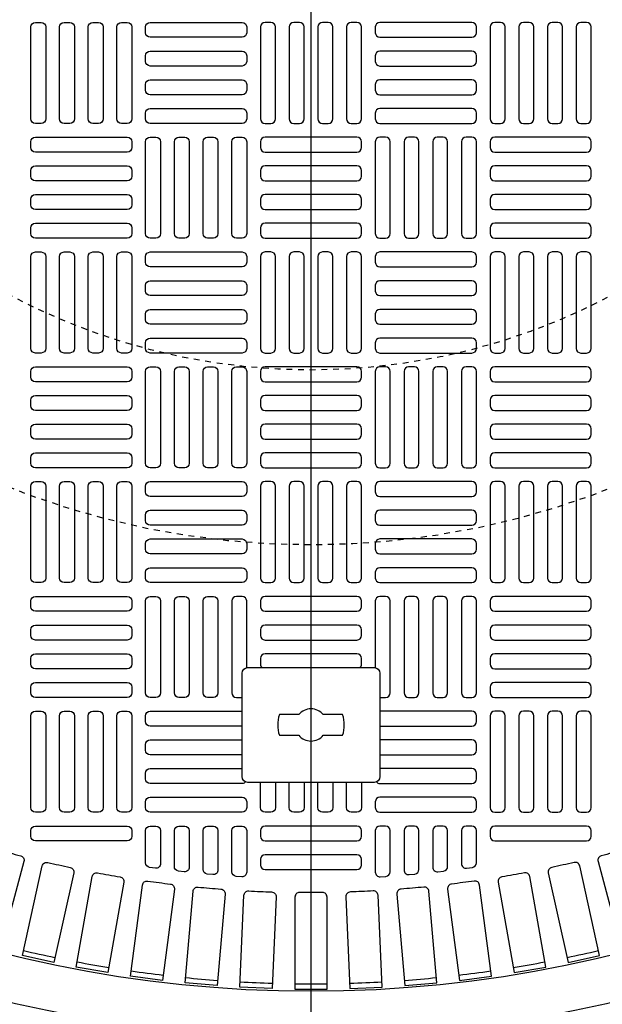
# Model space of a CAD drawing. Extents: x -169 to 7270, y -140 to 2984.
# Tile 9 of 256: x -102 to -92, y 942 to 959. Entities that reach past the tile are written whole.
import ezdxf

# ---------------------------------------------------------------- set-up
doc = ezdxf.new("R2010")
doc.units = 0
doc.header["$MEASUREMENT"] = 0
doc.linetypes.add('HIDDEN2', pattern=[0.28125, 0.1875, -0.09375])
doc.layers.get('0').update_dxf_attribs({"color": 255, "linetype": 'CONTINUOUS'})
doc.layers.get('DEFPOINTS').update_dxf_attribs({"linetype": 'CONTINUOUS'})
doc.layers.add('TANK-MANHOLE-COVER-40', color=2, linetype='CONTINUOUS')
doc.layers.add('TANK-MANHOLE-COVER-HATCH-40', color=252, linetype='CONTINUOUS')

msp = doc.modelspace()

# ---------------------------------------------------------------- linework, layer by layer
msp.add_line((-96.69107, 877.14028), (-96.69107, 964.04846))
at = {"layer": 'DEFPOINTS', "color": 8, "linetype": 'HIDDEN2', "ltscale": 0.125}
msp.add_circle((-96.69184, 964.04846), 14, dxfattribs=at)
msp.add_circle((-96.69184, 964.04846), 14, dxfattribs=at)
at = {"layer": 'DEFPOINTS', "color": 8, "linetype": 'HIDDEN2', "ltscale": 0.5}
msp.add_circle((-96.69184, 964.04846), 11, dxfattribs=at)
msp.add_circle((-96.69184, 964.04846), 11, dxfattribs=at)
at = {"layer": 'TANK-MANHOLE-COVER-40', "color": 2, "linetype": 'Continuous', "flags": 128}
for points in [[(-97.77375, 945.9776, -0.41421356), (-97.87217, 946.07602), (-97.87217, 947.84767, -0.41421356), (-97.77375, 947.9461), (-95.60839, 947.9461, -0.41421356), (-95.50997, 947.84767), (-95.50997, 946.07602, -0.41421356), (-95.60839, 945.9776)], [(-96.90217, 946.78468, 0.4662524), (-96.47997, 946.78468), (-96.14839, 946.78468, 0.15910028), (-96.14839, 947.13901), (-96.47997, 947.13901, 0.4662524), (-96.90217, 947.13901), (-97.23375, 947.13901, 0.15910028), (-97.23375, 946.78468)]]:
    msp.add_lwpolyline(points, format="xyb", close=True, dxfattribs=at)
at = {"layer": 'TANK-MANHOLE-COVER-40', "color": 4, "linetype": 'Continuous'}
msp.add_circle((-96.69107, 964.04846), 22.63902, dxfattribs=at)
at = {"layer": 'TANK-MANHOLE-COVER-40', "color": 1, "linetype": 'Continuous'}
msp.add_circle((-96.69107, 964.04846), 22.44094, dxfattribs=at)
at = {"layer": 'TANK-MANHOLE-COVER-40', "color": 2, "linetype": 'Continuous'}
msp.add_circle((-96.69107, 964.04846), 21.65354, dxfattribs=at)
at = {"layer": 'TANK-MANHOLE-COVER-HATCH-40', "linetype": 'Continuous', "flags": 128}
for points in [[(-101.31706, 959.00909, -0.41421356), (-101.23832, 958.93035), (-101.23832, 957.35555, -0.41421356), (-101.31706, 957.27681), (-101.41548, 957.27681, -0.41421356), (-101.49422, 957.35555), (-101.49422, 958.93035, -0.41421356), (-101.41548, 959.00909)], [(-100.82493, 959.00909, -0.41421356), (-100.74619, 958.93035), (-100.74619, 957.35555, -0.41421356), (-100.82493, 957.27681), (-100.92335, 957.27681, -0.41421356), (-101.00209, 957.35555), (-101.00209, 958.93035, -0.41421356), (-100.92335, 959.00909)], [(-100.3328, 959.00909, -0.41421356), (-100.25406, 958.93035), (-100.25406, 957.35555, -0.41421356), (-100.3328, 957.27681), (-100.43123, 957.27681, -0.41421356), (-100.50997, 957.35555), (-100.50997, 958.93035, -0.41421356), (-100.43123, 959.00909)], [(-99.84068, 959.00909, -0.41421356), (-99.76194, 958.93035), (-99.76194, 957.35555, -0.41421356), (-99.84068, 957.27681), (-99.9391, 957.27681, -0.41421356), (-100.01784, 957.35555), (-100.01784, 958.93035, -0.41421356), (-99.9391, 959.00909)], [(-99.52572, 958.93035, -0.41421356), (-99.44698, 959.00909), (-97.87217, 959.00909, -0.41421356), (-97.79343, 958.93035), (-97.79343, 958.83193, -0.41421356), (-97.87217, 958.75319), (-99.44698, 958.75319, -0.41421356), (-99.52572, 958.83193)], [(-97.47847, 959.00909, 0.41421356), (-97.55721, 958.93035), (-97.55721, 957.35555, 0.41421356), (-97.47847, 957.27681), (-97.38005, 957.27681, 0.41421356), (-97.30131, 957.35555), (-97.30131, 958.93035, 0.41421356), (-97.38005, 959.00909)], [(-96.98635, 959.00909, 0.41421356), (-97.06509, 958.93035), (-97.06509, 957.35555, 0.41421356), (-96.98635, 957.27681), (-96.88792, 957.27681, 0.41421356), (-96.80918, 957.35555), (-96.80918, 958.93035, 0.41421356), (-96.88792, 959.00909)], [(-96.49422, 959.00909, 0.41421356), (-96.57296, 958.93035), (-96.57296, 957.35555, 0.41421356), (-96.49422, 957.27681), (-96.3958, 957.27681, 0.41421356), (-96.31706, 957.35555), (-96.31706, 958.93035, 0.41421356), (-96.3958, 959.00909)], [(-96.00209, 959.00909, 0.41421356), (-96.08083, 958.93035), (-96.08083, 957.35555, 0.41421356), (-96.00209, 957.27681), (-95.90367, 957.27681, 0.41421356), (-95.82493, 957.35555), (-95.82493, 958.93035, 0.41421356), (-95.90367, 959.00909)], [(-93.85643, 958.93035, 0.41421356), (-93.93517, 959.00909), (-95.50997, 959.00909, 0.41421356), (-95.58871, 958.93035), (-95.58871, 958.83193, 0.41421356), (-95.50997, 958.75319), (-93.93517, 958.75319, 0.41421356), (-93.85643, 958.83193)], [(-93.54146, 959.00909, 0.41421356), (-93.6202, 958.93035), (-93.6202, 957.35555, 0.41421356), (-93.54146, 957.27681), (-93.44304, 957.27681, 0.41421356), (-93.3643, 957.35555), (-93.3643, 958.93035, 0.41421356), (-93.44304, 959.00909)], [(-93.04934, 959.00909, 0.41421356), (-93.12808, 958.93035), (-93.12808, 957.35555, 0.41421356), (-93.04934, 957.27681), (-92.95091, 957.27681, 0.41421356), (-92.87217, 957.35555), (-92.87217, 958.93035, 0.41421356), (-92.95091, 959.00909)], [(-92.55721, 959.00909, 0.41421356), (-92.63595, 958.93035), (-92.63595, 957.35555, 0.41421356), (-92.55721, 957.27681), (-92.45879, 957.27681, 0.41421356), (-92.38005, 957.35555), (-92.38005, 958.93035, 0.41421356), (-92.45879, 959.00909)], [(-92.06509, 959.00909, 0.41421356), (-92.14383, 958.93035), (-92.14383, 957.35555, 0.41421356), (-92.06509, 957.27681), (-91.96666, 957.27681, 0.41421356), (-91.88792, 957.35555), (-91.88792, 958.93035, 0.41421356), (-91.96666, 959.00909)], [(-99.52572, 958.43823, -0.41421356), (-99.44698, 958.51697), (-97.87217, 958.51697, -0.41421356), (-97.79343, 958.43823), (-97.79343, 958.3398, -0.41421356), (-97.87217, 958.26106), (-99.44698, 958.26106, -0.41421356), (-99.52572, 958.3398)], [(-93.85643, 958.43823, 0.41421356), (-93.93517, 958.51697), (-95.50997, 958.51697, 0.41421356), (-95.58871, 958.43823), (-95.58871, 958.3398, 0.41421356), (-95.50997, 958.26106), (-93.93517, 958.26106, 0.41421356), (-93.85643, 958.3398)], [(-99.52572, 957.9461, -0.41421356), (-99.44698, 958.02484), (-97.87217, 958.02484, -0.41421356), (-97.79343, 957.9461), (-97.79343, 957.84767, -0.41421356), (-97.87217, 957.76893), (-99.44698, 957.76893, -0.41421356), (-99.52572, 957.84767)], [(-93.85643, 957.9461, 0.41421356), (-93.93517, 958.02484), (-95.50997, 958.02484, 0.41421356), (-95.58871, 957.9461), (-95.58871, 957.84767, 0.41421356), (-95.50997, 957.76893), (-93.93517, 957.76893, 0.41421356), (-93.85643, 957.84767)], [(-99.52572, 957.45397, -0.41421356), (-99.44698, 957.53271), (-97.87217, 957.53271, -0.41421356), (-97.79343, 957.45397), (-97.79343, 957.35555, -0.41421356), (-97.87217, 957.27681), (-99.44698, 957.27681, -0.41421356), (-99.52572, 957.35555)], [(-93.85643, 957.45397, 0.41421356), (-93.93517, 957.53271), (-95.50997, 957.53271, 0.41421356), (-95.58871, 957.45397), (-95.58871, 957.35555, 0.41421356), (-95.50997, 957.27681), (-93.93517, 957.27681, 0.41421356), (-93.85643, 957.35555)], [(-99.76194, 956.86342, -0.41421356), (-99.84068, 956.78468), (-101.41548, 956.78468, -0.41421356), (-101.49422, 956.86342), (-101.49422, 956.96185, -0.41421356), (-101.41548, 957.04059), (-99.84068, 957.04059, -0.41421356), (-99.76194, 956.96185)], [(-99.34855, 957.04059, -0.41421356), (-99.26981, 956.96185), (-99.26981, 955.38704, -0.41421356), (-99.34855, 955.3083), (-99.44698, 955.3083, -0.41421356), (-99.52572, 955.38704), (-99.52572, 956.96185, -0.41421356), (-99.44698, 957.04059)], [(-98.85643, 957.04059, -0.41421356), (-98.77769, 956.96185), (-98.77769, 955.38704, -0.41421356), (-98.85643, 955.3083), (-98.95485, 955.3083, -0.41421356), (-99.03359, 955.38704), (-99.03359, 956.96185, -0.41421356), (-98.95485, 957.04059)], [(-98.3643, 957.04059, -0.41421356), (-98.28556, 956.96185), (-98.28556, 955.38704, -0.41421356), (-98.3643, 955.3083), (-98.46272, 955.3083, -0.41421356), (-98.54146, 955.38704), (-98.54146, 956.96185, -0.41421356), (-98.46272, 957.04059)], [(-97.87217, 957.04059, -0.41421356), (-97.79343, 956.96185), (-97.79343, 955.38704, -0.41421356), (-97.87217, 955.3083), (-97.9706, 955.3083, -0.41421356), (-98.04934, 955.38704), (-98.04934, 956.96185, -0.41421356), (-97.9706, 957.04059)], [(-97.55721, 956.86342, 0.41421356), (-97.47847, 956.78468), (-95.90367, 956.78468, 0.41421356), (-95.82493, 956.86342), (-95.82493, 956.96185, 0.41421356), (-95.90367, 957.04059), (-97.47847, 957.04059, 0.41421356), (-97.55721, 956.96185)], [(-95.50997, 957.04059, 0.41421356), (-95.58871, 956.96185), (-95.58871, 955.38704, 0.41421356), (-95.50997, 955.3083), (-95.41154, 955.3083, 0.41421356), (-95.3328, 955.38704), (-95.3328, 956.96185, 0.41421356), (-95.41154, 957.04059)], [(-95.01784, 957.04059, 0.41421356), (-95.09658, 956.96185), (-95.09658, 955.38704, 0.41421356), (-95.01784, 955.3083), (-94.91942, 955.3083, 0.41421356), (-94.84068, 955.38704), (-94.84068, 956.96185, 0.41421356), (-94.91942, 957.04059)], [(-94.52572, 957.04059, 0.41421356), (-94.60446, 956.96185), (-94.60446, 955.38704, 0.41421356), (-94.52572, 955.3083), (-94.42729, 955.3083, 0.41421356), (-94.34855, 955.38704), (-94.34855, 956.96185, 0.41421356), (-94.42729, 957.04059)], [(-94.03359, 957.04059, 0.41421356), (-94.11233, 956.96185), (-94.11233, 955.38704, 0.41421356), (-94.03359, 955.3083), (-93.93517, 955.3083, 0.41421356), (-93.85643, 955.38704), (-93.85643, 956.96185, 0.41421356), (-93.93517, 957.04059)], [(-93.6202, 956.86342, 0.41421356), (-93.54146, 956.78468), (-91.96666, 956.78468, 0.41421356), (-91.88792, 956.86342), (-91.88792, 956.96185, 0.41421356), (-91.96666, 957.04059), (-93.54146, 957.04059, 0.41421356), (-93.6202, 956.96185)], [(-99.76194, 956.3713, -0.41421356), (-99.84068, 956.29256), (-101.41548, 956.29256, -0.41421356), (-101.49422, 956.3713), (-101.49422, 956.46972, -0.41421356), (-101.41548, 956.54846), (-99.84068, 956.54846, -0.41421356), (-99.76194, 956.46972)], [(-97.55721, 956.3713, 0.41421356), (-97.47847, 956.29256), (-95.90367, 956.29256, 0.41421356), (-95.82493, 956.3713), (-95.82493, 956.46972, 0.41421356), (-95.90367, 956.54846), (-97.47847, 956.54846, 0.41421356), (-97.55721, 956.46972)], [(-93.6202, 956.3713, 0.41421356), (-93.54146, 956.29256), (-91.96666, 956.29256, 0.41421356), (-91.88792, 956.3713), (-91.88792, 956.46972, 0.41421356), (-91.96666, 956.54846), (-93.54146, 956.54846, 0.41421356), (-93.6202, 956.46972)], [(-99.76194, 955.87917, -0.41421356), (-99.84068, 955.80043), (-101.41548, 955.80043, -0.41421356), (-101.49422, 955.87917), (-101.49422, 955.9776, -0.41421356), (-101.41548, 956.05634), (-99.84068, 956.05634, -0.41421356), (-99.76194, 955.9776)], [(-97.55721, 955.87917, 0.41421356), (-97.47847, 955.80043), (-95.90367, 955.80043, 0.41421356), (-95.82493, 955.87917), (-95.82493, 955.9776, 0.41421356), (-95.90367, 956.05634), (-97.47847, 956.05634, 0.41421356), (-97.55721, 955.9776)], [(-93.6202, 955.87917, 0.41421356), (-93.54146, 955.80043), (-91.96666, 955.80043, 0.41421356), (-91.88792, 955.87917), (-91.88792, 955.9776, 0.41421356), (-91.96666, 956.05634), (-93.54146, 956.05634, 0.41421356), (-93.6202, 955.9776)], [(-99.76194, 955.38704, -0.41421356), (-99.84068, 955.3083), (-101.41548, 955.3083, -0.41421356), (-101.49422, 955.38704), (-101.49422, 955.48547, -0.41421356), (-101.41548, 955.56421), (-99.84068, 955.56421, -0.41421356), (-99.76194, 955.48547)], [(-97.55721, 955.38704, 0.41421356), (-97.47847, 955.3083), (-95.90367, 955.3083, 0.41421356), (-95.82493, 955.38704), (-95.82493, 955.48547, 0.41421356), (-95.90367, 955.56421), (-97.47847, 955.56421, 0.41421356), (-97.55721, 955.48547)], [(-93.6202, 955.38704, 0.41421356), (-93.54146, 955.3083), (-91.96666, 955.3083, 0.41421356), (-91.88792, 955.38704), (-91.88792, 955.48547, 0.41421356), (-91.96666, 955.56421), (-93.54146, 955.56421, 0.41421356), (-93.6202, 955.48547)], [(-101.31706, 955.07208, -0.41421356), (-101.23832, 954.99334), (-101.23832, 953.41854, -0.41421356), (-101.31706, 953.3398), (-101.41548, 953.3398, -0.41421356), (-101.49422, 953.41854), (-101.49422, 954.99334, -0.41421356), (-101.41548, 955.07208)], [(-100.82493, 955.07208, -0.41421356), (-100.74619, 954.99334), (-100.74619, 953.41854, -0.41421356), (-100.82493, 953.3398), (-100.92335, 953.3398, -0.41421356), (-101.00209, 953.41854), (-101.00209, 954.99334, -0.41421356), (-100.92335, 955.07208)], [(-100.3328, 955.07208, -0.41421356), (-100.25406, 954.99334), (-100.25406, 953.41854, -0.41421356), (-100.3328, 953.3398), (-100.43123, 953.3398, -0.41421356), (-100.50997, 953.41854), (-100.50997, 954.99334, -0.41421356), (-100.43123, 955.07208)], [(-99.84068, 955.07208, -0.41421356), (-99.76194, 954.99334), (-99.76194, 953.41854, -0.41421356), (-99.84068, 953.3398), (-99.9391, 953.3398, -0.41421356), (-100.01784, 953.41854), (-100.01784, 954.99334, -0.41421356), (-99.9391, 955.07208)], [(-99.52572, 954.99334, -0.41421356), (-99.44698, 955.07208), (-97.87217, 955.07208, -0.41421356), (-97.79343, 954.99334), (-97.79343, 954.89492, -0.41421356), (-97.87217, 954.81618), (-99.44698, 954.81618, -0.41421356), (-99.52572, 954.89492)], [(-97.47847, 955.07208, 0.41421356), (-97.55721, 954.99334), (-97.55721, 953.41854, 0.41421356), (-97.47847, 953.3398), (-97.38005, 953.3398, 0.41421356), (-97.30131, 953.41854), (-97.30131, 954.99334, 0.41421356), (-97.38005, 955.07208)], [(-96.98635, 955.07208, 0.41421356), (-97.06509, 954.99334), (-97.06509, 953.41854, 0.41421356), (-96.98635, 953.3398), (-96.88792, 953.3398, 0.41421356), (-96.80918, 953.41854), (-96.80918, 954.99334, 0.41421356), (-96.88792, 955.07208)], [(-96.49422, 955.07208, 0.41421356), (-96.57296, 954.99334), (-96.57296, 953.41854, 0.41421356), (-96.49422, 953.3398), (-96.3958, 953.3398, 0.41421356), (-96.31706, 953.41854), (-96.31706, 954.99334, 0.41421356), (-96.3958, 955.07208)], [(-96.00209, 955.07208, 0.41421356), (-96.08083, 954.99334), (-96.08083, 953.41854, 0.41421356), (-96.00209, 953.3398), (-95.90367, 953.3398, 0.41421356), (-95.82493, 953.41854), (-95.82493, 954.99334, 0.41421356), (-95.90367, 955.07208)], [(-93.85643, 954.99334, 0.41421356), (-93.93517, 955.07208), (-95.50997, 955.07208, 0.41421356), (-95.58871, 954.99334), (-95.58871, 954.89492, 0.41421356), (-95.50997, 954.81618), (-93.93517, 954.81618, 0.41421356), (-93.85643, 954.89492)], [(-93.54146, 955.07208, 0.41421356), (-93.6202, 954.99334), (-93.6202, 953.41854, 0.41421356), (-93.54146, 953.3398), (-93.44304, 953.3398, 0.41421356), (-93.3643, 953.41854), (-93.3643, 954.99334, 0.41421356), (-93.44304, 955.07208)], [(-93.04934, 955.07208, 0.41421356), (-93.12808, 954.99334), (-93.12808, 953.41854, 0.41421356), (-93.04934, 953.3398), (-92.95091, 953.3398, 0.41421356), (-92.87217, 953.41854), (-92.87217, 954.99334, 0.41421356), (-92.95091, 955.07208)], [(-92.55721, 955.07208, 0.41421356), (-92.63595, 954.99334), (-92.63595, 953.41854, 0.41421356), (-92.55721, 953.3398), (-92.45879, 953.3398, 0.41421356), (-92.38005, 953.41854), (-92.38005, 954.99334, 0.41421356), (-92.45879, 955.07208)], [(-92.06509, 955.07208, 0.41421356), (-92.14383, 954.99334), (-92.14383, 953.41854, 0.41421356), (-92.06509, 953.3398), (-91.96666, 953.3398, 0.41421356), (-91.88792, 953.41854), (-91.88792, 954.99334, 0.41421356), (-91.96666, 955.07208)], [(-99.52572, 954.50122, -0.41421356), (-99.44698, 954.57996), (-97.87217, 954.57996, -0.41421356), (-97.79343, 954.50122), (-97.79343, 954.40279, -0.41421356), (-97.87217, 954.32405), (-99.44698, 954.32405, -0.41421356), (-99.52572, 954.40279)], [(-93.85643, 954.50122, 0.41421356), (-93.93517, 954.57996), (-95.50997, 954.57996, 0.41421356), (-95.58871, 954.50122), (-95.58871, 954.40279, 0.41421356), (-95.50997, 954.32405), (-93.93517, 954.32405, 0.41421356), (-93.85643, 954.40279)], [(-99.52572, 954.00909, -0.41421356), (-99.44698, 954.08783), (-97.87217, 954.08783, -0.41421356), (-97.79343, 954.00909), (-97.79343, 953.91067, -0.41421356), (-97.87217, 953.83193), (-99.44698, 953.83193, -0.41421356), (-99.52572, 953.91067)], [(-93.85643, 954.00909, 0.41421356), (-93.93517, 954.08783), (-95.50997, 954.08783, 0.41421356), (-95.58871, 954.00909), (-95.58871, 953.91067, 0.41421356), (-95.50997, 953.83193), (-93.93517, 953.83193, 0.41421356), (-93.85643, 953.91067)], [(-99.52572, 953.51697, -0.41421356), (-99.44698, 953.59571), (-97.87217, 953.59571, -0.41421356), (-97.79343, 953.51697), (-97.79343, 953.41854, -0.41421356), (-97.87217, 953.3398), (-99.44698, 953.3398, -0.41421356), (-99.52572, 953.41854)], [(-93.85643, 953.51697, 0.41421356), (-93.93517, 953.59571), (-95.50997, 953.59571, 0.41421356), (-95.58871, 953.51697), (-95.58871, 953.41854, 0.41421356), (-95.50997, 953.3398), (-93.93517, 953.3398, 0.41421356), (-93.85643, 953.41854)], [(-99.76194, 952.92641, -0.41421356), (-99.84068, 952.84767), (-101.41548, 952.84767, -0.41421356), (-101.49422, 952.92641), (-101.49422, 953.02484, -0.41421356), (-101.41548, 953.10358), (-99.84068, 953.10358, -0.41421356), (-99.76194, 953.02484)], [(-99.34855, 953.10358, -0.41421356), (-99.26981, 953.02484), (-99.26981, 951.45004, -0.41421356), (-99.34855, 951.3713), (-99.44698, 951.3713, -0.41421356), (-99.52572, 951.45004), (-99.52572, 953.02484, -0.41421356), (-99.44698, 953.10358)], [(-98.85643, 953.10358, -0.41421356), (-98.77769, 953.02484), (-98.77769, 951.45004, -0.41421356), (-98.85643, 951.3713), (-98.95485, 951.3713, -0.41421356), (-99.03359, 951.45004), (-99.03359, 953.02484, -0.41421356), (-98.95485, 953.10358)], [(-98.3643, 953.10358, -0.41421356), (-98.28556, 953.02484), (-98.28556, 951.45004, -0.41421356), (-98.3643, 951.3713), (-98.46272, 951.3713, -0.41421356), (-98.54146, 951.45004), (-98.54146, 953.02484, -0.41421356), (-98.46272, 953.10358)], [(-97.87217, 953.10358, -0.41421356), (-97.79343, 953.02484), (-97.79343, 951.45004, -0.41421356), (-97.87217, 951.3713), (-97.9706, 951.3713, -0.41421356), (-98.04934, 951.45004), (-98.04934, 953.02484, -0.41421356), (-97.9706, 953.10358)], [(-97.55721, 952.92641, 0.41421356), (-97.47847, 952.84767), (-95.90367, 952.84767, 0.41421356), (-95.82493, 952.92641), (-95.82493, 953.02484, 0.41421356), (-95.90367, 953.10358), (-97.47847, 953.10358, 0.41421356), (-97.55721, 953.02484)], [(-95.50997, 953.10358, 0.41421356), (-95.58871, 953.02484), (-95.58871, 951.45004, 0.41421356), (-95.50997, 951.3713), (-95.41154, 951.3713, 0.41421356), (-95.3328, 951.45004), (-95.3328, 953.02484, 0.41421356), (-95.41154, 953.10358)], [(-95.01784, 953.10358, 0.41421356), (-95.09658, 953.02484), (-95.09658, 951.45004, 0.41421356), (-95.01784, 951.3713), (-94.91942, 951.3713, 0.41421356), (-94.84068, 951.45004), (-94.84068, 953.02484, 0.41421356), (-94.91942, 953.10358)], [(-94.52572, 953.10358, 0.41421356), (-94.60446, 953.02484), (-94.60446, 951.45004, 0.41421356), (-94.52572, 951.3713), (-94.42729, 951.3713, 0.41421356), (-94.34855, 951.45004), (-94.34855, 953.02484, 0.41421356), (-94.42729, 953.10358)], [(-94.03359, 953.10358, 0.41421356), (-94.11233, 953.02484), (-94.11233, 951.45004, 0.41421356), (-94.03359, 951.3713), (-93.93517, 951.3713, 0.41421356), (-93.85643, 951.45004), (-93.85643, 953.02484, 0.41421356), (-93.93517, 953.10358)], [(-93.6202, 952.92641, 0.41421356), (-93.54146, 952.84767), (-91.96666, 952.84767, 0.41421356), (-91.88792, 952.92641), (-91.88792, 953.02484, 0.41421356), (-91.96666, 953.10358), (-93.54146, 953.10358, 0.41421356), (-93.6202, 953.02484)], [(-99.76194, 952.43429, -0.41421356), (-99.84068, 952.35555), (-101.41548, 952.35555, -0.41421356), (-101.49422, 952.43429), (-101.49422, 952.53271, -0.41421356), (-101.41548, 952.61145), (-99.84068, 952.61145, -0.41421356), (-99.76194, 952.53271)], [(-97.55721, 952.43429, 0.41421356), (-97.47847, 952.35555), (-95.90367, 952.35555, 0.41421356), (-95.82493, 952.43429), (-95.82493, 952.53271, 0.41421356), (-95.90367, 952.61145), (-97.47847, 952.61145, 0.41421356), (-97.55721, 952.53271)], [(-93.6202, 952.43429, 0.41421356), (-93.54146, 952.35555), (-91.96666, 952.35555, 0.41421356), (-91.88792, 952.43429), (-91.88792, 952.53271, 0.41421356), (-91.96666, 952.61145), (-93.54146, 952.61145, 0.41421356), (-93.6202, 952.53271)], [(-99.76194, 951.94216, -0.41421356), (-99.84068, 951.86342), (-101.41548, 951.86342, -0.41421356), (-101.49422, 951.94216), (-101.49422, 952.04059, -0.41421356), (-101.41548, 952.11933), (-99.84068, 952.11933, -0.41421356), (-99.76194, 952.04059)], [(-97.55721, 951.94216, 0.41421356), (-97.47847, 951.86342), (-95.90367, 951.86342, 0.41421356), (-95.82493, 951.94216), (-95.82493, 952.04059, 0.41421356), (-95.90367, 952.11933), (-97.47847, 952.11933, 0.41421356), (-97.55721, 952.04059)], [(-93.6202, 951.94216, 0.41421356), (-93.54146, 951.86342), (-91.96666, 951.86342, 0.41421356), (-91.88792, 951.94216), (-91.88792, 952.04059, 0.41421356), (-91.96666, 952.11933), (-93.54146, 952.11933, 0.41421356), (-93.6202, 952.04059)], [(-99.76194, 951.45004, -0.41421356), (-99.84068, 951.3713), (-101.41548, 951.3713, -0.41421356), (-101.49422, 951.45004), (-101.49422, 951.54846, -0.41421356), (-101.41548, 951.6272), (-99.84068, 951.6272, -0.41421356), (-99.76194, 951.54846)], [(-97.55721, 951.45004, 0.41421356), (-97.47847, 951.3713), (-95.90367, 951.3713, 0.41421356), (-95.82493, 951.45004), (-95.82493, 951.54846, 0.41421356), (-95.90367, 951.6272), (-97.47847, 951.6272, 0.41421356), (-97.55721, 951.54846)], [(-93.6202, 951.45004, 0.41421356), (-93.54146, 951.3713), (-91.96666, 951.3713, 0.41421356), (-91.88792, 951.45004), (-91.88792, 951.54846, 0.41421356), (-91.96666, 951.6272), (-93.54146, 951.6272, 0.41421356), (-93.6202, 951.54846)], [(-101.31706, 951.13508, -0.41421356), (-101.23832, 951.05634), (-101.23832, 949.48153, -0.41421356), (-101.31706, 949.40279), (-101.41548, 949.40279, -0.41421356), (-101.49422, 949.48153), (-101.49422, 951.05634, -0.41421356), (-101.41548, 951.13508)], [(-100.82493, 951.13508, -0.41421356), (-100.74619, 951.05634), (-100.74619, 949.48153, -0.41421356), (-100.82493, 949.40279), (-100.92335, 949.40279, -0.41421356), (-101.00209, 949.48153), (-101.00209, 951.05634, -0.41421356), (-100.92335, 951.13508)], [(-100.3328, 951.13508, -0.41421356), (-100.25406, 951.05634), (-100.25406, 949.48153, -0.41421356), (-100.3328, 949.40279), (-100.43123, 949.40279, -0.41421356), (-100.50997, 949.48153), (-100.50997, 951.05634, -0.41421356), (-100.43123, 951.13508)], [(-99.84068, 951.13508, -0.41421356), (-99.76194, 951.05634), (-99.76194, 949.48153, -0.41421356), (-99.84068, 949.40279), (-99.9391, 949.40279, -0.41421356), (-100.01784, 949.48153), (-100.01784, 951.05634, -0.41421356), (-99.9391, 951.13508)], [(-99.52572, 951.05634, -0.41421356), (-99.44698, 951.13508), (-97.87217, 951.13508, -0.41421356), (-97.79343, 951.05634), (-97.79343, 950.95791, -0.41421356), (-97.87217, 950.87917), (-99.44698, 950.87917, -0.41421356), (-99.52572, 950.95791)], [(-97.47847, 951.13508, 0.41421356), (-97.55721, 951.05634), (-97.55721, 949.48153, 0.41421356), (-97.47847, 949.40279), (-97.38005, 949.40279, 0.41421356), (-97.30131, 949.48153), (-97.30131, 951.05634, 0.41421356), (-97.38005, 951.13508)], [(-96.98635, 951.13508, 0.41421356), (-97.06509, 951.05634), (-97.06509, 949.48153, 0.41421356), (-96.98635, 949.40279), (-96.88792, 949.40279, 0.41421356), (-96.80918, 949.48153), (-96.80918, 951.05634, 0.41421356), (-96.88792, 951.13508)], [(-96.49422, 951.13508, 0.41421356), (-96.57296, 951.05634), (-96.57296, 949.48153, 0.41421356), (-96.49422, 949.40279), (-96.3958, 949.40279, 0.41421356), (-96.31706, 949.48153), (-96.31706, 951.05634, 0.41421356), (-96.3958, 951.13508)], [(-96.00209, 951.13508, 0.41421356), (-96.08083, 951.05634), (-96.08083, 949.48153, 0.41421356), (-96.00209, 949.40279), (-95.90367, 949.40279, 0.41421356), (-95.82493, 949.48153), (-95.82493, 951.05634, 0.41421356), (-95.90367, 951.13508)], [(-93.85643, 951.05634, 0.41421356), (-93.93517, 951.13508), (-95.50997, 951.13508, 0.41421356), (-95.58871, 951.05634), (-95.58871, 950.95791, 0.41421356), (-95.50997, 950.87917), (-93.93517, 950.87917, 0.41421356), (-93.85643, 950.95791)], [(-93.54146, 951.13508, 0.41421356), (-93.6202, 951.05634), (-93.6202, 949.48153, 0.41421356), (-93.54146, 949.40279), (-93.44304, 949.40279, 0.41421356), (-93.3643, 949.48153), (-93.3643, 951.05634, 0.41421356), (-93.44304, 951.13508)], [(-93.04934, 951.13508, 0.41421356), (-93.12808, 951.05634), (-93.12808, 949.48153, 0.41421356), (-93.04934, 949.40279), (-92.95091, 949.40279, 0.41421356), (-92.87217, 949.48153), (-92.87217, 951.05634, 0.41421356), (-92.95091, 951.13508)], [(-92.55721, 951.13508, 0.41421356), (-92.63595, 951.05634), (-92.63595, 949.48153, 0.41421356), (-92.55721, 949.40279), (-92.45879, 949.40279, 0.41421356), (-92.38005, 949.48153), (-92.38005, 951.05634, 0.41421356), (-92.45879, 951.13508)], [(-92.06509, 951.13508, 0.41421356), (-92.14383, 951.05634), (-92.14383, 949.48153, 0.41421356), (-92.06509, 949.40279), (-91.96666, 949.40279, 0.41421356), (-91.88792, 949.48153), (-91.88792, 951.05634, 0.41421356), (-91.96666, 951.13508)], [(-99.52572, 950.56421, -0.41421356), (-99.44698, 950.64295), (-97.87217, 950.64295, -0.41421356), (-97.79343, 950.56421), (-97.79343, 950.46578, -0.41421356), (-97.87217, 950.38704), (-99.44698, 950.38704, -0.41421356), (-99.52572, 950.46578)], [(-93.85643, 950.56421, 0.41421356), (-93.93517, 950.64295), (-95.50997, 950.64295, 0.41421356), (-95.58871, 950.56421), (-95.58871, 950.46578, 0.41421356), (-95.50997, 950.38704), (-93.93517, 950.38704, 0.41421356), (-93.85643, 950.46578)], [(-99.52572, 950.07208, -0.41421356), (-99.44698, 950.15082), (-97.87217, 950.15082, -0.41421356), (-97.79343, 950.07208), (-97.79343, 949.97366, -0.41421356), (-97.87217, 949.89492), (-99.44698, 949.89492, -0.41421356), (-99.52572, 949.97366)], [(-93.85643, 950.07208, 0.41421356), (-93.93517, 950.15082), (-95.50997, 950.15082, 0.41421356), (-95.58871, 950.07208), (-95.58871, 949.97366, 0.41421356), (-95.50997, 949.89492), (-93.93517, 949.89492, 0.41421356), (-93.85643, 949.97366)], [(-99.52572, 949.57996, -0.41421356), (-99.44698, 949.6587), (-97.87217, 949.6587, -0.41421356), (-97.79343, 949.57996), (-97.79343, 949.48153, -0.41421356), (-97.87217, 949.40279), (-99.44698, 949.40279, -0.41421356), (-99.52572, 949.48153)], [(-93.85643, 949.57996, 0.41421356), (-93.93517, 949.6587), (-95.50997, 949.6587, 0.41421356), (-95.58871, 949.57996), (-95.58871, 949.48153, 0.41421356), (-95.50997, 949.40279), (-93.93517, 949.40279, 0.41421356), (-93.85643, 949.48153)], [(-99.76194, 948.98941, -0.41421356), (-99.84068, 948.91067), (-101.41548, 948.91067, -0.41421356), (-101.49422, 948.98941), (-101.49422, 949.08783, -0.41421356), (-101.41548, 949.16657), (-99.84068, 949.16657, -0.41421356), (-99.76194, 949.08783)], [(-99.34855, 949.16657, -0.41421356), (-99.26981, 949.08783), (-99.26981, 947.51303, -0.41421356), (-99.34855, 947.43429), (-99.44698, 947.43429, -0.41421356), (-99.52572, 947.51303), (-99.52572, 949.08783, -0.41421356), (-99.44698, 949.16657)], [(-98.85643, 949.16657, -0.41421356), (-98.77769, 949.08783), (-98.77769, 947.51303, -0.41421356), (-98.85643, 947.43429), (-98.95485, 947.43429, -0.41421356), (-99.03359, 947.51303), (-99.03359, 949.08783, -0.41421356), (-98.95485, 949.16657)], [(-98.3643, 949.16657, -0.41421356), (-98.28556, 949.08783), (-98.28556, 947.51303, -0.41421356), (-98.3643, 947.43429), (-98.46272, 947.43429, -0.41421356), (-98.54146, 947.51303), (-98.54146, 949.08783, -0.41421356), (-98.46272, 949.16657)], [(-95.01784, 949.16657, 0.41421356), (-95.09658, 949.08783), (-95.09658, 947.51303, 0.41421356), (-95.01784, 947.43429), (-94.91942, 947.43429, 0.41421356), (-94.84068, 947.51303), (-94.84068, 949.08783, 0.41421356), (-94.91942, 949.16657)], [(-94.52572, 949.16657, 0.41421356), (-94.60446, 949.08783), (-94.60446, 947.51303, 0.41421356), (-94.52572, 947.43429), (-94.42729, 947.43429, 0.41421356), (-94.34855, 947.51303), (-94.34855, 949.08783, 0.41421356), (-94.42729, 949.16657)], [(-94.03359, 949.16657, 0.41421356), (-94.11233, 949.08783), (-94.11233, 947.51303, 0.41421356), (-94.03359, 947.43429), (-93.93517, 947.43429, 0.41421356), (-93.85643, 947.51303), (-93.85643, 949.08783, 0.41421356), (-93.93517, 949.16657)], [(-93.6202, 948.98941, 0.41421356), (-93.54146, 948.91067), (-91.96666, 948.91067, 0.41421356), (-91.88792, 948.98941), (-91.88792, 949.08783, 0.41421356), (-91.96666, 949.16657), (-93.54146, 949.16657, 0.41421356), (-93.6202, 949.08783)], [(-99.76194, 948.49728, -0.41421356), (-99.84068, 948.41854), (-101.41548, 948.41854, -0.41421356), (-101.49422, 948.49728), (-101.49422, 948.59571, -0.41421356), (-101.41548, 948.67445), (-99.84068, 948.67445, -0.41421356), (-99.76194, 948.59571)], [(-93.6202, 948.49728, 0.41421356), (-93.54146, 948.41854), (-91.96666, 948.41854, 0.41421356), (-91.88792, 948.49728), (-91.88792, 948.59571, 0.41421356), (-91.96666, 948.67445), (-93.54146, 948.67445, 0.41421356), (-93.6202, 948.59571)], [(-99.76194, 948.00515, -0.41421356), (-99.84068, 947.92641), (-101.41548, 947.92641, -0.41421356), (-101.49422, 948.00515), (-101.49422, 948.10358, -0.41421356), (-101.41548, 948.18232), (-99.84068, 948.18232, -0.41421356), (-99.76194, 948.10358)], [(-93.6202, 948.00515, 0.41421356), (-93.54146, 947.92641), (-91.96666, 947.92641, 0.41421356), (-91.88792, 948.00515), (-91.88792, 948.10358, 0.41421356), (-91.96666, 948.18232), (-93.54146, 948.18232, 0.41421356), (-93.6202, 948.10358)], [(-99.76194, 947.51303, -0.41421356), (-99.84068, 947.43429), (-101.41548, 947.43429, -0.41421356), (-101.49422, 947.51303), (-101.49422, 947.61145, -0.41421356), (-101.41548, 947.69019), (-99.84068, 947.69019, -0.41421356), (-99.76194, 947.61145)], [(-93.6202, 947.51303, 0.41421356), (-93.54146, 947.43429), (-91.96666, 947.43429, 0.41421356), (-91.88792, 947.51303), (-91.88792, 947.61145, 0.41421356), (-91.96666, 947.69019), (-93.54146, 947.69019, 0.41421356), (-93.6202, 947.61145)], [(-101.31706, 947.19807, -0.41421356), (-101.23832, 947.11933), (-101.23832, 945.54452, -0.41421356), (-101.31706, 945.46578), (-101.41548, 945.46578, -0.41421356), (-101.49422, 945.54452), (-101.49422, 947.11933, -0.41421356), (-101.41548, 947.19807)], [(-100.82493, 947.19807, -0.41421356), (-100.74619, 947.11933), (-100.74619, 945.54452, -0.41421356), (-100.82493, 945.46578), (-100.92335, 945.46578, -0.41421356), (-101.00209, 945.54452), (-101.00209, 947.11933, -0.41421356), (-100.92335, 947.19807)], [(-100.3328, 947.19807, -0.41421356), (-100.25406, 947.11933), (-100.25406, 945.54452, -0.41421356), (-100.3328, 945.46578), (-100.43123, 945.46578, -0.41421356), (-100.50997, 945.54452), (-100.50997, 947.11933, -0.41421356), (-100.43123, 947.19807)], [(-99.84068, 947.19807, -0.41421356), (-99.76194, 947.11933), (-99.76194, 945.54452, -0.41421356), (-99.84068, 945.46578), (-99.9391, 945.46578, -0.41421356), (-100.01784, 945.54452), (-100.01784, 947.11933, -0.41421356), (-99.9391, 947.19807)], [(-93.54146, 947.19807, 0.41421356), (-93.6202, 947.11933), (-93.6202, 945.54452, 0.41421356), (-93.54146, 945.46578), (-93.44304, 945.46578, 0.41421356), (-93.3643, 945.54452), (-93.3643, 947.11933, 0.41421356), (-93.44304, 947.19807)], [(-93.04934, 947.19807, 0.41421356), (-93.12808, 947.11933), (-93.12808, 945.54452, 0.41421356), (-93.04934, 945.46578), (-92.95091, 945.46578, 0.41421356), (-92.87217, 945.54452), (-92.87217, 947.11933, 0.41421356), (-92.95091, 947.19807)], [(-92.55721, 947.19807, 0.41421356), (-92.63595, 947.11933), (-92.63595, 945.54452, 0.41421356), (-92.55721, 945.46578), (-92.45879, 945.46578, 0.41421356), (-92.38005, 945.54452), (-92.38005, 947.11933, 0.41421356), (-92.45879, 947.19807)], [(-92.06509, 947.19807, 0.41421356), (-92.14383, 947.11933), (-92.14383, 945.54452, 0.41421356), (-92.06509, 945.46578), (-91.96666, 945.46578, 0.41421356), (-91.88792, 945.54452), (-91.88792, 947.11933, 0.41421356), (-91.96666, 947.19807)], [(-99.52572, 945.64295, -0.41421356), (-99.44698, 945.72169), (-97.87217, 945.72169, -0.41421356), (-97.79343, 945.64295), (-97.79343, 945.54452, -0.41421356), (-97.87217, 945.46578), (-99.44698, 945.46578, -0.41421356), (-99.52572, 945.54452)], [(-93.85643, 945.64295, 0.41421356), (-93.93517, 945.72169), (-95.50997, 945.72169, 0.41421356), (-95.58871, 945.64295), (-95.58871, 945.54452, 0.41421356), (-95.50997, 945.46578), (-93.93517, 945.46578, 0.41421356), (-93.85643, 945.54452)]]:
    msp.add_lwpolyline(points, format="xyb", close=True, dxfattribs=at)
at = {"layer": 'TANK-MANHOLE-COVER-HATCH-40', "linetype": 'Continuous'}
for points in [[(-97.79343, 947.94402), (-97.79343, 949.08783), (-97.79343, 949.08783, 0.41421356), (-97.87217, 949.16657), (-97.9706, 949.16657), (-97.9706, 949.16657, 0.41421356), (-98.04934, 949.08783), (-98.04934, 947.51303), (-98.04934, 947.51303, 0.41421356), (-97.9706, 947.43429), (-97.87217, 947.43429), (-97.87217, 947.43429)], [(-95.50997, 947.43429), (-95.50997, 947.43429), (-95.41154, 947.43429, 0.41421356), (-95.3328, 947.51303), (-95.3328, 947.51303), (-95.3328, 949.08783, 0.41421356), (-95.41154, 949.16657), (-95.41154, 949.16657), (-95.50997, 949.16657, 0.41421356), (-95.58871, 949.08783), (-95.58871, 949.08783), (-95.58871, 947.94402)], [(-95.85159, 947.9461, 0.21525044), (-95.82493, 948.00515), (-95.82493, 948.10358, 0.41421356), (-95.90367, 948.18232), (-97.47847, 948.18232, 0.41421356), (-97.55721, 948.10358), (-97.55721, 948.00515, 0.21525044), (-97.53055, 947.9461)], [(-97.87217, 946.94216), (-99.44698, 946.94216, -0.41421356), (-99.52572, 947.0209), (-99.52572, 947.11933, -0.41421356), (-99.44698, 947.19807), (-97.87217, 947.19807)], [(-95.50997, 946.94216), (-93.93517, 946.94216, 0.41421356), (-93.85643, 947.0209), (-93.85643, 947.11933, 0.41421356), (-93.93517, 947.19807), (-95.50997, 947.19807)], [(-97.87217, 946.45004), (-99.44698, 946.45004, -0.41421356), (-99.52572, 946.52878), (-99.52572, 946.6272, -0.41421356), (-99.44698, 946.70594), (-97.87217, 946.70594)], [(-95.50997, 946.45004), (-93.93517, 946.45004, 0.41421356), (-93.85643, 946.52878), (-93.85643, 946.6272, 0.41421356), (-93.93517, 946.70594), (-95.50997, 946.70594)], [(-97.81235, 945.98545, -0.21912867), (-97.87217, 945.95791), (-99.44698, 945.95791), (-99.44698, 945.95791, -0.41421356), (-99.52572, 946.03665), (-99.52572, 946.13508), (-99.52572, 946.13508, -0.41421356), (-99.44698, 946.21382), (-97.87217, 946.21382), (-97.87217, 946.21382)], [(-95.56979, 945.98545, 0.21912867), (-95.50997, 945.95791), (-93.93517, 945.95791), (-93.93517, 945.95791, 0.41421356), (-93.85643, 946.03665), (-93.85643, 946.13508), (-93.85643, 946.13508, 0.41421356), (-93.93517, 946.21382), (-95.50997, 946.21382), (-95.50997, 946.21382)], [(-97.30131, 945.9776), (-97.30131, 945.54452, -0.41421356), (-97.38005, 945.46578), (-97.47847, 945.46578, -0.41421356), (-97.55721, 945.54452), (-97.55721, 945.9776)], [(-96.80918, 945.9776), (-96.80918, 945.54452, -0.41421356), (-96.88792, 945.46578), (-96.98635, 945.46578, -0.41421356), (-97.06509, 945.54452), (-97.06509, 945.9776)], [(-96.31706, 945.9776), (-96.31706, 945.54452, -0.41421356), (-96.3958, 945.46578), (-96.49422, 945.46578, -0.41421356), (-96.57296, 945.54452), (-96.57296, 945.9776)], [(-95.82493, 945.9776), (-95.82493, 945.54452, -0.41421356), (-95.90367, 945.46578), (-96.00209, 945.46578, -0.41421356), (-96.08083, 945.54452), (-96.08083, 945.9776)], [(-102.04641, 944.81965, 0.00491171), (-101.66762, 944.71816, -0.41709369), (-101.61119, 944.62152), (-102.01903, 943.09945), (-102.55143, 943.2421), (-102.14359, 944.76418, -0.41709369), (-102.04641, 944.81965)], [(-91.33573, 944.81965, -0.00491171), (-91.71452, 944.71816, 0.41709369), (-91.77095, 944.62152), (-91.36311, 943.09945), (-90.83071, 943.2421), (-91.23855, 944.76418, 0.41709369), (-91.33573, 944.81965)], [(-101.20256, 944.60436, 0.00491171), (-100.8197, 944.51948, -0.41709369), (-100.75912, 944.4254), (-101.10018, 942.88698), (-101.63829, 943.00628), (-101.29723, 944.5447, -0.41709369), (-101.20256, 944.60436)], [(-92.17958, 944.60436, -0.00491171), (-92.56244, 944.51948, 0.41709369), (-92.62302, 944.4254), (-92.28197, 942.88698), (-91.74385, 943.00628), (-92.08491, 944.5447, 0.41709369), (-92.17958, 944.60436)], [(-100.35013, 944.42608, 0.00491171), (-99.96393, 944.35798, -0.41709369), (-99.8993, 944.26663), (-100.17293, 942.7148), (-100.71574, 942.81051), (-100.44211, 944.36234, -0.41709369), (-100.35013, 944.42608)], [(-99.49073, 944.28515, 0.00491171), (-99.10193, 944.23396, -0.41709369), (-99.03337, 944.14552), (-99.23905, 942.58323), (-99.78552, 942.65517), (-99.57984, 944.21746, -0.41709369), (-99.49073, 944.28515)], [(-93.89141, 944.28515, -0.00491171), (-94.28021, 944.23396, 0.41709369), (-94.34877, 944.14552), (-94.14309, 942.58323), (-93.59662, 942.65517), (-93.8023, 944.21746, 0.41709369), (-93.89141, 944.28515)], [(-93.03201, 944.42608, -0.00491171), (-93.41821, 944.35798, 0.41709369), (-93.48284, 944.26663), (-93.20921, 942.7148), (-92.66641, 942.81051), (-92.94004, 944.36234, 0.41709369), (-93.03201, 944.42608)], [(-98.626, 944.18184, 0.00491171), (-98.23534, 944.14766, -0.41709369), (-98.16299, 944.06229), (-98.30033, 942.49252), (-98.84941, 942.54056), (-98.71207, 944.11033, -0.41709369), (-98.626, 944.18184)], [(-97.75759, 944.11634, 0.00491171), (-97.36581, 944.09924, -0.41709369), (-97.28981, 944.01711), (-97.35854, 942.44284), (-97.9092, 942.46688), (-97.84046, 944.04115, -0.41709369), (-97.75759, 944.11634)], [(-95.62455, 944.11634, -0.00491171), (-96.01633, 944.09924, 0.41709369), (-96.09234, 944.01711), (-96.0236, 942.44284), (-95.47295, 942.46688), (-95.54168, 944.04115, 0.41709369), (-95.62455, 944.11634)], [(-94.75614, 944.18184, -0.00491171), (-95.1468, 944.14766, 0.41709369), (-95.21915, 944.06229), (-95.08181, 942.49252), (-94.53273, 942.54056), (-94.67007, 944.11033, 0.41709369), (-94.75614, 944.18184)], [(-96.49499, 944.08879, -0.00491171), (-96.88715, 944.08879, 0.41709369), (-96.96666, 944.01006), (-96.96666, 942.43429), (-96.41548, 942.43429), (-96.41548, 944.01006, 0.41709369), (-96.49499, 944.08879)]]:
    msp.add_lwpolyline(points, format="xyb", dxfattribs=at)
for points in [[(-97.55721, 948.98941, 0.41421356), (-97.47847, 948.91067), (-95.90367, 948.91067, 0.41421356), (-95.82493, 948.98941), (-95.82493, 949.08783, 0.41421356), (-95.90367, 949.16657), (-97.47847, 949.16657, 0.41421356), (-97.55721, 949.08783)], [(-97.55721, 948.49728, 0.41421356), (-97.47847, 948.41854), (-95.90367, 948.41854, 0.41421356), (-95.82493, 948.49728), (-95.82493, 948.59571, 0.41421356), (-95.90367, 948.67445), (-97.47847, 948.67445, 0.41421356), (-97.55721, 948.59571)], [(-99.76194, 945.0524, -0.41421356), (-99.84068, 944.97366), (-101.41548, 944.97366, -0.41421356), (-101.49422, 945.0524), (-101.49422, 945.15082, -0.41421356), (-101.41548, 945.22956), (-99.84068, 945.22956, -0.41421356), (-99.76194, 945.15082)], [(-99.52572, 944.59739), (-99.52572, 945.15082), (-99.52572, 945.15082, -0.41421356), (-99.44698, 945.22956), (-99.34855, 945.22956), (-99.34855, 945.22956, -0.41421356), (-99.26981, 945.15082), (-99.26981, 944.58375, -0.45513358), (-99.35936, 944.50575), (-99.45778, 944.51939, -0.37444426)], [(-99.03359, 944.53399), (-99.03359, 945.15082), (-99.03359, 945.15082, -0.41421356), (-98.95485, 945.22956), (-98.85643, 945.22956), (-98.85643, 945.22956, -0.41421356), (-98.77769, 945.15082), (-98.77769, 944.52287, -0.44756586), (-98.86527, 944.44463), (-98.96369, 944.45575, -0.38162971)], [(-98.54146, 944.48318), (-98.54146, 945.15082), (-98.54146, 945.15082, -0.41421356), (-98.46272, 945.22956), (-98.3643, 945.22956), (-98.3643, 945.22956, -0.41421356), (-98.28556, 945.15082), (-98.28556, 944.47455, -0.44006189), (-98.37118, 944.39611), (-98.4696, 944.40474, -0.3888292)], [(-98.04934, 944.44485), (-98.04934, 945.15082), (-98.04934, 945.15082, -0.41421356), (-97.9706, 945.22956), (-97.87217, 945.22956), (-97.87217, 945.22956, -0.41421356), (-97.79343, 945.15082), (-97.79343, 944.4387, -0.43261554), (-97.87708, 944.36011), (-97.97551, 944.36626, -0.39604796)], [(-97.55721, 945.0524, 0.41421356), (-97.47847, 944.97366), (-95.90367, 944.97366, 0.41421356), (-95.82493, 945.0524), (-95.82493, 945.15082, 0.41421356), (-95.90367, 945.22956), (-97.47847, 945.22956, 0.41421356), (-97.55721, 945.15082)], [(-95.3328, 944.44485), (-95.3328, 945.15082), (-95.3328, 945.15082, 0.41421356), (-95.41154, 945.22956), (-95.50997, 945.22956), (-95.50997, 945.22956, 0.41421356), (-95.58871, 945.15082), (-95.58871, 944.4387, 0.43261554), (-95.50506, 944.36011), (-95.40663, 944.36626, 0.39604796)], [(-94.84068, 944.48318), (-94.84068, 945.15082), (-94.84068, 945.15082, 0.41421356), (-94.91942, 945.22956), (-95.01784, 945.22956), (-95.01784, 945.22956, 0.41421356), (-95.09658, 945.15082), (-95.09658, 944.47455, 0.44006189), (-95.01097, 944.39611), (-94.91254, 944.40474, 0.3888292)], [(-94.34855, 944.53399), (-94.34855, 945.15082), (-94.34855, 945.15082, 0.41421356), (-94.42729, 945.22956), (-94.52572, 945.22956), (-94.52572, 945.22956, 0.41421356), (-94.60446, 945.15082), (-94.60446, 944.52287, 0.44756586), (-94.51688, 944.44463), (-94.41845, 944.45575, 0.38162971)], [(-93.85643, 944.59739), (-93.85643, 945.15082), (-93.85643, 945.15082, 0.41421356), (-93.93517, 945.22956), (-94.03359, 945.22956), (-94.03359, 945.22956, 0.41421356), (-94.11233, 945.15082), (-94.11233, 944.58375, 0.45513358), (-94.02279, 944.50575), (-93.92436, 944.51939, 0.37444426)], [(-93.6202, 945.0524, 0.41421356), (-93.54146, 944.97366), (-91.96666, 944.97366, 0.41421356), (-91.88792, 945.0524), (-91.88792, 945.15082, 0.41421356), (-91.96666, 945.22956), (-93.54146, 945.22956, 0.41421356), (-93.6202, 945.15082)], [(-97.55721, 944.56027, 0.41421356), (-97.47847, 944.48153), (-95.90367, 944.48153, 0.41421356), (-95.82493, 944.56027), (-95.82493, 944.6587, 0.41421356), (-95.90367, 944.73744), (-97.47847, 944.73744, 0.41421356), (-97.55721, 944.6587)]]:
    msp.add_lwpolyline(points, format="xyb", close=True, dxfattribs=at)
for start, end in [(256.766426, 258.233574), (281.766426, 283.233574), (259.266426, 260.733574), (279.266426, 280.733574), (261.766426, 263.233574), (264.266426, 265.733574), (274.266426, 275.733574), (276.766426, 278.233574), (266.766426, 268.233574), (269.266426, 270.733574), (271.766426, 273.233574)]:
    msp.add_arc((-96.69107, 964.04846), 21.52559, start, end, dxfattribs=at)

doc.saveas('drawing.dxf')
